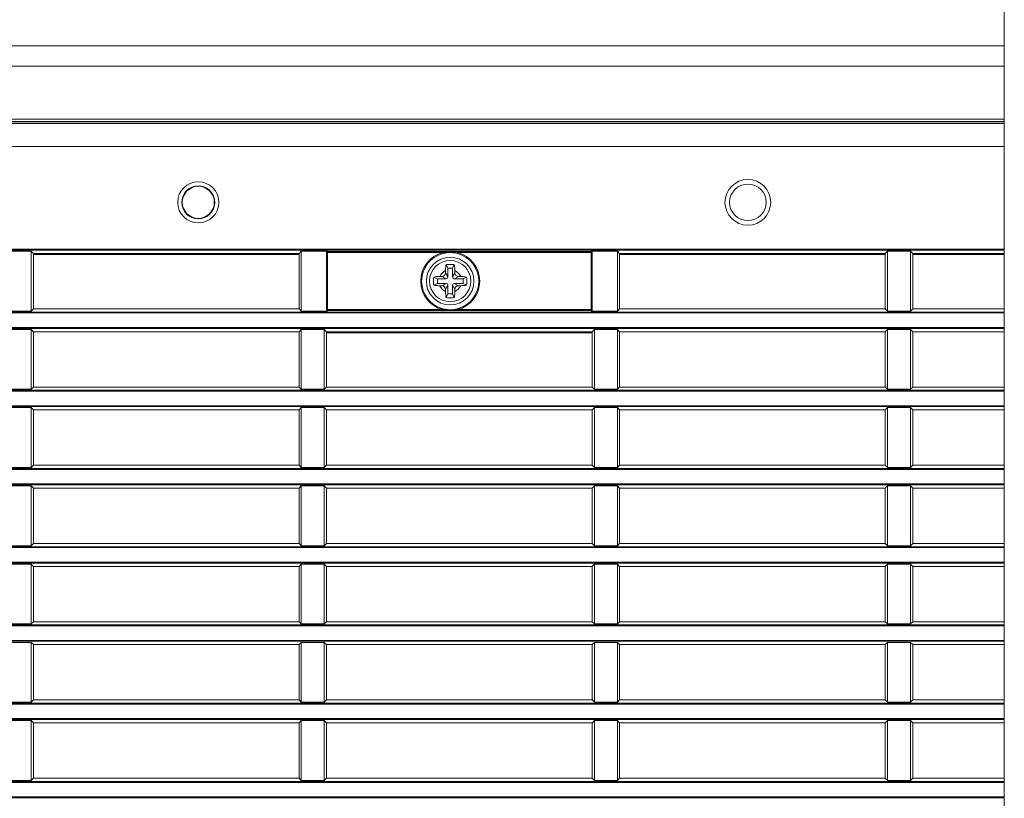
# Model space of a CAD drawing. Header units: millimetres. Extents: x 3925 to 5043, y -86 to 778.
# Tile 21 of 159: x 4110 to 4137, y 280 to 301. Entities that reach past the tile are written whole.
import ezdxf

# ---------------------------------------------------------------- set-up
doc = ezdxf.new("R2010")
doc.units = ezdxf.units.MM
doc.header["$LTSCALE"] = 46.255
for name, color, linetype in [('140-155102-0DXF_CONTINUOUS_LINE', 7, 'CONTINUOUS'), ('85-1A626G050DXF_CONTINUOUS_LINE', 7, 'CONTINUOUS'), ('H30-RIGHT-CODXF_CONTINUOUS_LINE', 7, 'CONTINUOUS'), ('H30K-TOP-COVDXF_CONTINUOUS_LINE', 7, 'CONTINUOUS')]:
    doc.layers.add(name, color=color, linetype=linetype)

msp = doc.modelspace()

# ---------------------------------------------------------------- linework, layer by layer
at = {"layer": '140-155102-0DXF_CONTINUOUS_LINE', "color": 7, "linetype": 'Continuous', "lineweight": 0}
msp.add_line((4137.2981, 310.3287), (4137.2981, 223.8288), dxfattribs=at)
at = {"layer": '85-1A626G050DXF_CONTINUOUS_LINE', "color": 7, "linetype": 'Continuous', "lineweight": 0}
for p, q in [((4122.0487, 294.3226), (4122.0487, 294.2612)), ((4122.1112, 294.3862), (4122.0614, 294.4858)), ((4122.1112, 294.3862), (4122.1112, 294.1487)), ((4122.2362, 294.3862), (4122.1112, 294.3862)), ((4122.2362, 294.3862), (4122.2861, 294.4858)), ((4122.2362, 294.1487), (4122.2362, 294.3862)), ((4122.2987, 294.3226), (4122.2987, 294.2612)), ((4121.8237, 294.0987), (4121.7241, 294.1485)), ((4121.8237, 294.0987), (4121.8237, 293.9737)), ((4122.0612, 294.0987), (4121.8237, 294.0987)), ((4121.8873, 294.1612), (4121.9487, 294.1612)), ((4122.0612, 294.0987), (4121.9487, 294.1612)), ((4122.1112, 294.1487), (4122.0487, 294.2612)), ((4122.2362, 294.1487), (4122.2987, 294.2612)), ((4122.2862, 294.0987), (4122.3987, 294.1612)), ((4122.5237, 294.0987), (4122.2862, 294.0987)), ((4122.4602, 294.1612), (4122.3987, 294.1612)), ((4122.5237, 294.0987), (4122.6234, 294.1485)), ((4122.5237, 293.9737), (4122.5237, 294.0987)), ((4121.8237, 293.9737), (4121.7241, 293.9239)), ((4121.8237, 293.9737), (4122.0612, 293.9737)), ((4121.8873, 293.9112), (4121.9487, 293.9112)), ((4122.0612, 293.9737), (4121.9487, 293.9112)), ((4122.1112, 293.9237), (4122.0487, 293.8112)), ((4122.0487, 293.7498), (4122.0487, 293.8112)), ((4122.1112, 293.9237), (4122.1112, 293.6862)), ((4122.2362, 293.6862), (4122.2362, 293.9237)), ((4122.2362, 293.9237), (4122.2987, 293.8112)), ((4122.2862, 293.9737), (4122.3987, 293.9112)), ((4122.2862, 293.9737), (4122.5237, 293.9737)), ((4122.2987, 293.7498), (4122.2987, 293.8112)), ((4122.4602, 293.9112), (4122.3987, 293.9112)), ((4122.5237, 293.9737), (4122.6234, 293.9239)), ((4122.1112, 293.6862), (4122.0614, 293.5866)), ((4122.1112, 293.6862), (4122.2362, 293.6862)), ((4122.2362, 293.6862), (4122.2861, 293.5866))]:
    msp.add_line(p, q, dxfattribs=at)
for points in [[(4122.0487, 294.3226), (4122.0491, 294.3528), (4122.0501, 294.3787), (4122.0514, 294.401), (4122.053, 294.4206), (4122.0547, 294.4383), (4122.0567, 294.4548), (4122.0589, 294.4706), (4122.0614, 294.4858)], [(4122.0614, 294.4858), (4122.0985, 294.4879), (4122.136, 294.4891), (4122.1737, 294.4895)], [(4122.1737, 294.4895), (4122.2115, 294.4891), (4122.249, 294.4879), (4122.2861, 294.4858)], [(4122.2861, 294.4858), (4122.2886, 294.4704), (4122.2908, 294.4545), (4122.2928, 294.4379), (4122.2946, 294.4201), (4122.2961, 294.4005), (4122.2974, 294.3782), (4122.2984, 294.3525), (4122.2987, 294.3226)], [(4121.7241, 293.9239), (4121.7223, 293.9558), (4121.7211, 293.9879), (4121.7205, 294.0201), (4121.7205, 294.0523), (4121.7211, 294.0845), (4121.7223, 294.1166), (4121.7241, 294.1485)], [(4121.7241, 294.1485), (4121.7606, 294.1539), (4121.8004, 294.1579), (4121.843, 294.1604), (4121.8873, 294.1612)], [(4122.4602, 294.1612), (4122.4957, 294.1607), (4122.5303, 294.1591), (4122.5634, 294.1565), (4122.5945, 294.1529), (4122.6234, 294.1485)], [(4122.6234, 294.1485), (4122.6252, 294.1166), (4122.6264, 294.0845), (4122.627, 294.0523), (4122.627, 294.0201), (4122.6264, 293.9879), (4122.6252, 293.9558), (4122.6234, 293.9239)], [(4121.8873, 293.9112), (4121.8518, 293.9117), (4121.8172, 293.9133), (4121.7841, 293.9159), (4121.753, 293.9194), (4121.7241, 293.9239)], [(4122.0614, 293.5866), (4122.0589, 293.602), (4122.0567, 293.6179), (4122.0547, 293.6345), (4122.0529, 293.6523), (4122.0514, 293.6719), (4122.0501, 293.6942), (4122.0491, 293.7199), (4122.0487, 293.7498)], [(4122.2987, 293.7498), (4122.2984, 293.7196), (4122.2974, 293.6937), (4122.2961, 293.6714), (4122.2945, 293.6518), (4122.2928, 293.6341), (4122.2908, 293.6176), (4122.2886, 293.6018), (4122.2861, 293.5866)], [(4122.6234, 293.9239), (4122.5869, 293.9185), (4122.5471, 293.9145), (4122.5045, 293.912), (4122.4602, 293.9112)], [(4122.1737, 293.5829), (4122.136, 293.5833), (4122.0985, 293.5845), (4122.0614, 293.5866)], [(4122.2861, 293.5866), (4122.249, 293.5845), (4122.2115, 293.5833), (4122.1737, 293.5829)]]:
    msp.add_lwpolyline(points, dxfattribs=at)
msp.add_circle((4122.1737, 294.0362), 0.5625, dxfattribs=at)
for centre, radius, start, end in [((4122.1737, 294.0362), 0.3125, 113.57818, 156.42182), ((4122.1737, 294.0362), 0.3125, 23.57818, 66.42182), ((4121.9487, 294.2612), 0.1, 270, 0), ((4122.0612, 294.1487), 0.05, 270, 0), ((4122.2862, 294.1487), 0.05, 180, 270), ((4122.3987, 294.2612), 0.1, 180, 270), ((4122.1737, 294.0362), 0.3125, 203.57818, 246.42182), ((4121.9487, 293.8112), 0.1, 0, 90), ((4122.0612, 293.9237), 0.05, 0, 90), ((4122.2862, 293.9237), 0.05, 90, 180), ((4122.1737, 294.0362), 0.3125, 293.57818, 336.42182), ((4122.3987, 293.8112), 0.1, 90, 180)]:
    msp.add_arc(centre, radius, start, end, dxfattribs=at)
at = {"layer": 'H30-RIGHT-CODXF_CONTINUOUS_LINE', "color": 7, "linetype": 'Continuous', "lineweight": 0}
for p, q in [((4096.2987, 298.3338), (4137.2981, 298.3338)), ((4096.2987, 297.7135), (4137.2981, 297.7135)), ((4096.2987, 294.9054), (4137.2981, 294.9054)), ((4096.2987, 294.8806), (4137.2981, 294.8806)), ((4110.1101, 294.8526), (4110.7374, 294.8526)), ((4110.7374, 293.2198), (4110.7374, 294.8526)), ((4110.7987, 294.7912), (4110.7374, 294.8526)), ((4118.1101, 294.8526), (4118.0487, 294.7912)), ((4118.1101, 294.8526), (4118.1101, 293.2198)), ((4118.1101, 294.8526), (4118.8237, 294.8526)), ((4118.7987, 293.245), (4118.7987, 294.8274)), ((4118.8237, 293.2325), (4118.8237, 294.8399)), ((4118.8237, 294.8399), (4126.0237, 294.8399)), ((4118.8237, 294.8151), (4121.9708, 294.8151)), ((4121.9708, 294.8151), (4121.9771, 294.791)), ((4122.3767, 294.8151), (4122.3704, 294.791)), ((4122.3767, 294.8151), (4126.0487, 294.8151)), ((4126.0237, 294.8526), (4126.7374, 294.8526)), ((4126.0237, 293.2325), (4126.0237, 294.8399)), ((4126.0355, 294.837), (4126.0237, 294.8399)), ((4126.0487, 294.8274), (4126.0487, 293.245)), ((4126.7374, 293.2198), (4126.7374, 294.8526)), ((4126.7987, 294.7912), (4126.7374, 294.8526)), ((4134.1101, 294.8526), (4134.0487, 294.7912)), ((4134.1101, 294.8526), (4134.1101, 293.2198)), ((4134.1101, 294.8526), (4134.7374, 294.8526)), ((4134.7374, 293.2198), (4134.7374, 294.8526)), ((4134.7987, 294.7912), (4134.7374, 294.8526)), ((4110.7987, 293.2812), (4110.7987, 294.7912)), ((4118.0487, 294.7912), (4110.7987, 294.7912)), ((4110.7987, 294.7612), (4118.0487, 294.7612)), ((4118.0487, 294.7912), (4118.0487, 293.2812)), ((4126.7987, 293.2812), (4126.7987, 294.7912)), ((4134.0487, 294.7912), (4126.7987, 294.7912)), ((4126.7987, 294.7612), (4134.0487, 294.7612)), ((4134.0487, 293.2812), (4134.0487, 294.7912)), ((4134.7987, 293.2812), (4134.7987, 294.7912)), ((4137.2981, 294.7912), (4134.7987, 294.7912)), ((4134.7987, 294.7612), (4137.2981, 294.7612)), ((4110.7374, 293.2198), (4110.1101, 293.2198)), ((4110.7374, 293.2198), (4110.7987, 293.2812)), ((4110.7987, 293.2812), (4118.0487, 293.2812)), ((4118.0487, 293.2812), (4118.1101, 293.2198)), ((4118.8237, 293.2198), (4118.1101, 293.2198)), ((4121.9708, 293.2573), (4118.7987, 293.2573)), ((4118.812, 293.2353), (4118.8237, 293.2325)), ((4126.0237, 293.2325), (4118.8237, 293.2325)), ((4121.9708, 293.2573), (4121.9771, 293.2814)), ((4122.3767, 293.2573), (4122.3704, 293.2814)), ((4126.0237, 293.2573), (4122.3767, 293.2573)), ((4126.7374, 293.2198), (4126.0237, 293.2198)), ((4126.7374, 293.2198), (4126.7987, 293.2812)), ((4126.7987, 293.2812), (4134.0487, 293.2812)), ((4134.0487, 293.2812), (4134.1101, 293.2198)), ((4134.7374, 293.2198), (4134.1101, 293.2198)), ((4134.7374, 293.2198), (4134.7987, 293.2812)), ((4134.7987, 293.2812), (4137.2981, 293.2812)), ((4137.2981, 293.1918), (4096.2987, 293.1918)), ((4137.2981, 293.167), (4096.2987, 293.167)), ((4096.2987, 292.7704), (4137.2981, 292.7704)), ((4096.2987, 292.7456), (4137.2981, 292.7456)), ((4110.1101, 292.7176), (4110.7374, 292.7176)), ((4110.7374, 291.0848), (4110.7374, 292.7176)), ((4110.7987, 292.6562), (4110.7374, 292.7176)), ((4118.1101, 292.7176), (4118.0487, 292.6562)), ((4118.1101, 292.7176), (4118.1101, 291.0848)), ((4118.1101, 292.7176), (4118.7374, 292.7176)), ((4118.7374, 291.0848), (4118.7374, 292.7176)), ((4118.7374, 292.7176), (4118.7987, 292.6562)), ((4126.1101, 292.7176), (4126.0487, 292.6562)), ((4126.1101, 292.7176), (4126.1101, 291.0848)), ((4126.1101, 292.7176), (4126.7374, 292.7176)), ((4126.7374, 291.0848), (4126.7374, 292.7176)), ((4126.7987, 292.6562), (4126.7374, 292.7176)), ((4134.1101, 292.7176), (4134.0487, 292.6562)), ((4134.1101, 292.7176), (4134.1101, 291.0848)), ((4134.1101, 292.7176), (4134.7374, 292.7176)), ((4134.7374, 291.0848), (4134.7374, 292.7176)), ((4134.7987, 292.6562), (4134.7374, 292.7176)), ((4110.7987, 291.1462), (4110.7987, 292.6562)), ((4110.7987, 292.6562), (4118.0487, 292.6562)), ((4118.0487, 291.1462), (4118.0487, 292.6562)), ((4118.7987, 291.1462), (4118.7987, 292.6562)), ((4118.7987, 292.6562), (4126.0487, 292.6562)), ((4118.7987, 292.6262), (4126.0487, 292.6262)), ((4126.0487, 291.1462), (4126.0487, 292.6562)), ((4126.7987, 291.1462), (4126.7987, 292.6562)), ((4126.7987, 292.6562), (4134.0487, 292.6562)), ((4134.0487, 291.1462), (4134.0487, 292.6562)), ((4134.7987, 291.1462), (4134.7987, 292.6562)), ((4134.7987, 292.6562), (4137.2981, 292.6562)), ((4137.2981, 291.0568), (4096.2987, 291.0568)), ((4110.7374, 291.0848), (4110.1101, 291.0848)), ((4110.7374, 291.0848), (4110.7987, 291.1462)), ((4118.0487, 291.1462), (4110.7987, 291.1462)), ((4118.0487, 291.1462), (4118.1101, 291.0848)), ((4118.7374, 291.0848), (4118.1101, 291.0848)), ((4118.7374, 291.0848), (4118.7987, 291.1462)), ((4126.0487, 291.1462), (4118.7987, 291.1462)), ((4126.0487, 291.1462), (4126.1101, 291.0848)), ((4126.7374, 291.0848), (4126.1101, 291.0848)), ((4126.7374, 291.0848), (4126.7987, 291.1462)), ((4134.0487, 291.1462), (4126.7987, 291.1462)), ((4134.0487, 291.1462), (4134.1101, 291.0848)), ((4134.7374, 291.0848), (4134.1101, 291.0848)), ((4134.7374, 291.0848), (4134.7987, 291.1462)), ((4137.2981, 291.1462), (4134.7987, 291.1462)), ((4137.2981, 291.032), (4096.2987, 291.032)), ((4096.2987, 290.6354), (4137.2981, 290.6354)), ((4096.2987, 290.6106), (4137.2981, 290.6106)), ((4110.1101, 290.5826), (4110.7374, 290.5826)), ((4110.7374, 288.9498), (4110.7374, 290.5826)), ((4110.7987, 290.5212), (4110.7374, 290.5826)), ((4110.7987, 289.0112), (4110.7987, 290.5212)), ((4118.0487, 290.5212), (4110.7987, 290.5212)), ((4118.1101, 290.5826), (4118.0487, 290.5212)), ((4118.0487, 289.0112), (4118.0487, 290.5212)), ((4118.1101, 290.5826), (4118.1101, 288.9498)), ((4118.1101, 290.5826), (4118.7374, 290.5826)), ((4118.7374, 288.9498), (4118.7374, 290.5826)), ((4118.7987, 290.5212), (4118.7374, 290.5826)), ((4118.7987, 290.5212), (4118.7987, 289.0112)), ((4126.0487, 290.5212), (4118.7987, 290.5212)), ((4126.1101, 290.5826), (4126.0487, 290.5212)), ((4126.0487, 289.0112), (4126.0487, 290.5212)), ((4126.1101, 290.5826), (4126.1101, 288.9498)), ((4126.1101, 290.5826), (4126.7374, 290.5826)), ((4126.7374, 288.9498), (4126.7374, 290.5826)), ((4126.7987, 290.5212), (4126.7374, 290.5826)), ((4126.7987, 289.0112), (4126.7987, 290.5212)), ((4134.0487, 290.5212), (4126.7987, 290.5212)), ((4134.1101, 290.5826), (4134.0487, 290.5212)), ((4134.0487, 289.0112), (4134.0487, 290.5212)), ((4134.1101, 290.5826), (4134.1101, 288.9498)), ((4134.1101, 290.5826), (4134.7374, 290.5826)), ((4134.7374, 288.9498), (4134.7374, 290.5826)), ((4134.7987, 290.5212), (4134.7374, 290.5826)), ((4134.7987, 289.0112), (4134.7987, 290.5212)), ((4137.2981, 290.5212), (4134.7987, 290.5212)), ((4137.2981, 288.9218), (4096.2987, 288.9218)), ((4110.7374, 288.9498), (4110.1101, 288.9498)), ((4110.7374, 288.9498), (4110.7987, 289.0112)), ((4118.0487, 289.0112), (4110.7987, 289.0112)), ((4118.0487, 289.0112), (4118.1101, 288.9498)), ((4118.7374, 288.9498), (4118.1101, 288.9498)), ((4118.7374, 288.9498), (4118.7987, 289.0112)), ((4126.0487, 289.0112), (4118.7987, 289.0112)), ((4126.0487, 289.0112), (4126.1101, 288.9498)), ((4126.7374, 288.9498), (4126.1101, 288.9498)), ((4126.7374, 288.9498), (4126.7987, 289.0112)), ((4134.0487, 289.0112), (4126.7987, 289.0112)), ((4134.0487, 289.0112), (4134.1101, 288.9498)), ((4134.7374, 288.9498), (4134.1101, 288.9498)), ((4134.7374, 288.9498), (4134.7987, 289.0112)), ((4137.2981, 289.0112), (4134.7987, 289.0112)), ((4137.2981, 288.897), (4096.2987, 288.897)), ((4096.2987, 288.5004), (4137.2981, 288.5004)), ((4096.2987, 288.4756), (4137.2981, 288.4756)), ((4110.1101, 288.4476), (4110.7374, 288.4476)), ((4110.7374, 286.8148), (4110.7374, 288.4476)), ((4110.7987, 288.3862), (4110.7374, 288.4476)), ((4110.7987, 286.8762), (4110.7987, 288.3862)), ((4118.0487, 288.3862), (4110.7987, 288.3862)), ((4118.1101, 288.4476), (4118.0487, 288.3862)), ((4118.0487, 286.8762), (4118.0487, 288.3862)), ((4118.1101, 288.4476), (4118.1101, 286.8148)), ((4118.1101, 288.4476), (4118.7374, 288.4476)), ((4118.7374, 286.8148), (4118.7374, 288.4476)), ((4118.7987, 288.3862), (4118.7374, 288.4476)), ((4118.7987, 288.3862), (4118.7987, 286.8762)), ((4126.0487, 288.3862), (4118.7987, 288.3862)), ((4126.1101, 288.4476), (4126.0487, 288.3862)), ((4126.0487, 286.8762), (4126.0487, 288.3862)), ((4126.1101, 288.4476), (4126.1101, 286.8148)), ((4126.1101, 288.4476), (4126.7374, 288.4476)), ((4126.7374, 286.8148), (4126.7374, 288.4476)), ((4126.7987, 288.3862), (4126.7374, 288.4476)), ((4126.7987, 286.8762), (4126.7987, 288.3862)), ((4134.0487, 288.3862), (4126.7987, 288.3862)), ((4134.1101, 288.4476), (4134.0487, 288.3862)), ((4134.0487, 286.8762), (4134.0487, 288.3862)), ((4134.1101, 288.4476), (4134.1101, 286.8148)), ((4134.1101, 288.4476), (4134.7374, 288.4476)), ((4134.7374, 286.8148), (4134.7374, 288.4476)), ((4134.7987, 288.3862), (4134.7374, 288.4476)), ((4134.7987, 286.8762), (4134.7987, 288.3862)), ((4137.2981, 288.3862), (4134.7987, 288.3862)), ((4137.2981, 286.7868), (4096.2987, 286.7868)), ((4137.2981, 286.762), (4096.2987, 286.762)), ((4110.7374, 286.8148), (4110.1101, 286.8148)), ((4110.7374, 286.8148), (4110.7987, 286.8762)), ((4118.0487, 286.8762), (4110.7987, 286.8762)), ((4118.0487, 286.8762), (4118.1101, 286.8148)), ((4118.7374, 286.8148), (4118.1101, 286.8148)), ((4118.7374, 286.8148), (4118.7987, 286.8762)), ((4126.0487, 286.8762), (4118.7987, 286.8762)), ((4126.0487, 286.8762), (4126.1101, 286.8148)), ((4126.7374, 286.8148), (4126.1101, 286.8148)), ((4126.7374, 286.8148), (4126.7987, 286.8762)), ((4134.0487, 286.8762), (4126.7987, 286.8762)), ((4134.0487, 286.8762), (4134.1101, 286.8148)), ((4134.7374, 286.8148), (4134.1101, 286.8148)), ((4134.7374, 286.8148), (4134.7987, 286.8762)), ((4137.2981, 286.8762), (4134.7987, 286.8762)), ((4096.2987, 286.3654), (4137.2981, 286.3654)), ((4096.2987, 286.3406), (4137.2981, 286.3406)), ((4110.1101, 286.3126), (4110.7374, 286.3126)), ((4110.7374, 284.6798), (4110.7374, 286.3126)), ((4110.7987, 286.2512), (4110.7374, 286.3126)), ((4110.7987, 284.7412), (4110.7987, 286.2512)), ((4118.0487, 286.2512), (4110.7987, 286.2512)), ((4118.1101, 286.3126), (4118.0487, 286.2512)), ((4118.0487, 284.7412), (4118.0487, 286.2512)), ((4118.1101, 286.3126), (4118.1101, 284.6798)), ((4118.1101, 286.3126), (4118.7374, 286.3126)), ((4118.7374, 284.6798), (4118.7374, 286.3126)), ((4118.7987, 286.2512), (4118.7374, 286.3126)), ((4118.7987, 286.2512), (4118.7987, 284.7412)), ((4126.0487, 286.2512), (4118.7987, 286.2512)), ((4126.1101, 286.3126), (4126.0487, 286.2512)), ((4126.0487, 284.7412), (4126.0487, 286.2512)), ((4126.1101, 286.3126), (4126.1101, 284.6798)), ((4126.1101, 286.3126), (4126.7374, 286.3126)), ((4126.7374, 284.6798), (4126.7374, 286.3126)), ((4126.7987, 286.2512), (4126.7374, 286.3126)), ((4126.7987, 284.7412), (4126.7987, 286.2512)), ((4134.0487, 286.2512), (4126.7987, 286.2512)), ((4134.1101, 286.3126), (4134.0487, 286.2512)), ((4134.0487, 284.7412), (4134.0487, 286.2512)), ((4134.1101, 286.3126), (4134.1101, 284.6798)), ((4134.1101, 286.3126), (4134.7374, 286.3126)), ((4134.7374, 284.6798), (4134.7374, 286.3126)), ((4134.7987, 286.2512), (4134.7374, 286.3126)), ((4134.7987, 284.7412), (4134.7987, 286.2512)), ((4137.2981, 286.2512), (4134.7987, 286.2512)), ((4137.2981, 284.6518), (4096.2987, 284.6518)), ((4137.2981, 284.627), (4096.2987, 284.627)), ((4110.7374, 284.6798), (4110.1101, 284.6798)), ((4110.7374, 284.6798), (4110.7987, 284.7412)), ((4118.0487, 284.7412), (4110.7987, 284.7412)), ((4118.0487, 284.7412), (4118.1101, 284.6798)), ((4118.7374, 284.6798), (4118.1101, 284.6798)), ((4118.7374, 284.6798), (4118.7987, 284.7412)), ((4126.0487, 284.7412), (4118.7987, 284.7412)), ((4126.0487, 284.7412), (4126.1101, 284.6798)), ((4126.7374, 284.6798), (4126.1101, 284.6798)), ((4126.7374, 284.6798), (4126.7987, 284.7412)), ((4134.0487, 284.7412), (4126.7987, 284.7412)), ((4134.0487, 284.7412), (4134.1101, 284.6798)), ((4134.7374, 284.6798), (4134.1101, 284.6798)), ((4134.7374, 284.6798), (4134.7987, 284.7412)), ((4137.2981, 284.7412), (4134.7987, 284.7412)), ((4096.2987, 284.2304), (4137.2981, 284.2304)), ((4096.2987, 284.2056), (4137.2981, 284.2056)), ((4110.1101, 284.1776), (4110.7374, 284.1776)), ((4110.7374, 282.5448), (4110.7374, 284.1776)), ((4110.7987, 284.1162), (4110.7374, 284.1776)), ((4110.7987, 282.6062), (4110.7987, 284.1162)), ((4118.0487, 284.1162), (4110.7987, 284.1162)), ((4118.1101, 284.1776), (4118.0487, 284.1162)), ((4118.0487, 282.6062), (4118.0487, 284.1162)), ((4118.1101, 284.1776), (4118.1101, 282.5448)), ((4118.1101, 284.1776), (4118.7374, 284.1776)), ((4118.7374, 282.5448), (4118.7374, 284.1776)), ((4118.7987, 284.1162), (4118.7374, 284.1776)), ((4118.7987, 284.1162), (4118.7987, 282.6062)), ((4126.0487, 284.1162), (4118.7987, 284.1162)), ((4126.1101, 284.1776), (4126.0487, 284.1162)), ((4126.0487, 282.6062), (4126.0487, 284.1162)), ((4126.1101, 284.1776), (4126.1101, 282.5448)), ((4126.1101, 284.1776), (4126.7374, 284.1776)), ((4126.7374, 282.5448), (4126.7374, 284.1776)), ((4126.7987, 284.1162), (4126.7374, 284.1776)), ((4126.7987, 282.6062), (4126.7987, 284.1162)), ((4134.0487, 284.1162), (4126.7987, 284.1162)), ((4134.1101, 284.1776), (4134.0487, 284.1162)), ((4134.0487, 282.6062), (4134.0487, 284.1162)), ((4134.1101, 284.1776), (4134.1101, 282.5448)), ((4134.1101, 284.1776), (4134.7374, 284.1776)), ((4134.7374, 282.5448), (4134.7374, 284.1776)), ((4134.7987, 284.1162), (4134.7374, 284.1776)), ((4134.7987, 282.6062), (4134.7987, 284.1162)), ((4137.2981, 284.1162), (4134.7987, 284.1162)), ((4137.2981, 282.5168), (4096.2987, 282.5168)), ((4137.2981, 282.492), (4096.2987, 282.492)), ((4110.7374, 282.5448), (4110.1101, 282.5448)), ((4110.7374, 282.5448), (4110.7987, 282.6062)), ((4118.0487, 282.6062), (4110.7987, 282.6062)), ((4118.0487, 282.6062), (4118.1101, 282.5448)), ((4118.7374, 282.5448), (4118.1101, 282.5448)), ((4118.7374, 282.5448), (4118.7987, 282.6062)), ((4126.0487, 282.6062), (4118.7987, 282.6062)), ((4126.0487, 282.6062), (4126.1101, 282.5448)), ((4126.7374, 282.5448), (4126.1101, 282.5448)), ((4126.7374, 282.5448), (4126.7987, 282.6062)), ((4134.0487, 282.6062), (4126.7987, 282.6062)), ((4134.0487, 282.6062), (4134.1101, 282.5448)), ((4134.7374, 282.5448), (4134.1101, 282.5448)), ((4134.7374, 282.5448), (4134.7987, 282.6062)), ((4137.2981, 282.6062), (4134.7987, 282.6062)), ((4096.2987, 282.0954), (4137.2981, 282.0954)), ((4096.2987, 282.0706), (4137.2981, 282.0706)), ((4110.1101, 282.0426), (4110.7374, 282.0426)), ((4110.7374, 280.4098), (4110.7374, 282.0426)), ((4110.7987, 281.9812), (4110.7374, 282.0426)), ((4110.7987, 280.4712), (4110.7987, 281.9812)), ((4118.0487, 281.9812), (4110.7987, 281.9812)), ((4118.1101, 282.0426), (4118.0487, 281.9812)), ((4118.0487, 280.4712), (4118.0487, 281.9812)), ((4118.1101, 282.0426), (4118.1101, 280.4098)), ((4118.1101, 282.0426), (4118.7374, 282.0426)), ((4118.7374, 280.4098), (4118.7374, 282.0426)), ((4118.7987, 281.9812), (4118.7374, 282.0426)), ((4118.7987, 281.9812), (4118.7987, 280.4712)), ((4126.0487, 281.9812), (4118.7987, 281.9812)), ((4126.1101, 282.0426), (4126.0487, 281.9812)), ((4126.0487, 280.4712), (4126.0487, 281.9812)), ((4126.1101, 282.0426), (4126.1101, 280.4098)), ((4126.1101, 282.0426), (4126.7374, 282.0426)), ((4126.7374, 280.4098), (4126.7374, 282.0426)), ((4126.7987, 281.9812), (4126.7374, 282.0426)), ((4126.7987, 280.4712), (4126.7987, 281.9812)), ((4134.0487, 281.9812), (4126.7987, 281.9812)), ((4134.1101, 282.0426), (4134.0487, 281.9812)), ((4134.0487, 280.4712), (4134.0487, 281.9812)), ((4134.1101, 282.0426), (4134.1101, 280.4098)), ((4134.1101, 282.0426), (4134.7374, 282.0426)), ((4134.7374, 280.4098), (4134.7374, 282.0426)), ((4134.7987, 281.9812), (4134.7374, 282.0426)), ((4134.7987, 280.4712), (4134.7987, 281.9812)), ((4137.2981, 281.9812), (4134.7987, 281.9812)), ((4137.2981, 280.3818), (4096.2987, 280.3818)), ((4137.2981, 280.357), (4096.2987, 280.357)), ((4110.7374, 280.4098), (4110.1101, 280.4098)), ((4110.7374, 280.4098), (4110.7987, 280.4712)), ((4118.0487, 280.4712), (4110.7987, 280.4712)), ((4118.0487, 280.4712), (4118.1101, 280.4098)), ((4118.7374, 280.4098), (4118.1101, 280.4098)), ((4118.7374, 280.4098), (4118.7987, 280.4712)), ((4126.0487, 280.4712), (4118.7987, 280.4712)), ((4126.0487, 280.4712), (4126.1101, 280.4098)), ((4126.7374, 280.4098), (4126.1101, 280.4098)), ((4126.7374, 280.4098), (4126.7987, 280.4712)), ((4134.0487, 280.4712), (4126.7987, 280.4712)), ((4134.0487, 280.4712), (4134.1101, 280.4098)), ((4134.7374, 280.4098), (4134.1101, 280.4098)), ((4134.7374, 280.4098), (4134.7987, 280.4712)), ((4137.2981, 280.4712), (4134.7987, 280.4712)), ((4096.2987, 279.9604), (4137.2981, 279.9604)), ((4096.2987, 279.9356), (4137.2981, 279.9356))]:
    msp.add_line(p, q, dxfattribs=at)
for points in [[(4121.9708, 294.8151), (4122.0281, 294.8215), (4122.085, 294.8259), (4122.1425, 294.8281), (4122.2, 294.8282), (4122.2584, 294.8261), (4122.3175, 294.8217), (4122.3767, 294.8151)], [(4121.9771, 294.791), (4122.0326, 294.8035), (4122.0878, 294.8118), (4122.1434, 294.8162), (4122.1992, 294.8164), (4122.2558, 294.8123), (4122.3131, 294.8038), (4122.3704, 294.791)], [(4122.3767, 293.2573), (4122.3194, 293.2508), (4122.2625, 293.2465), (4122.205, 293.2443), (4122.1475, 293.2442), (4122.0891, 293.2463), (4122.03, 293.2507), (4121.9708, 293.2573)], [(4122.3704, 293.2814), (4122.3149, 293.2689), (4122.2597, 293.2605), (4122.2041, 293.2562), (4122.1483, 293.256), (4122.0917, 293.2601), (4122.0344, 293.2686), (4121.9771, 293.2814)]]:
    msp.add_lwpolyline(points, dxfattribs=at)
for centre, radius in [((4115.2987, 296.1862), 0.5625), ((4130.2987, 296.1862), 0.625), ((4115.2987, 296.1862), 0.4508), ((4115.2987, 296.1862), 0.4375), ((4130.2987, 296.1862), 0.5), ((4122.1737, 294.0362), 0.65)]:
    msp.add_circle(centre, radius, dxfattribs=at)
for radius, start, end in [(0.8049, 104.60481, 255.39519), (0.8049, 284.60481, 75.39519), (0.78, 104.60481, 255.39519), (0.78, 284.60481, 75.39519)]:
    msp.add_arc((4122.1737, 294.0362), radius, start, end, dxfattribs=at)
for centre, start_param, end_param in [((4118.8237, 294.8274), 0, 1.5707963), ((4126.0237, 294.8274), -1.5707963, 0), ((4118.8237, 293.245), -4.712389, -3.1415927), ((4126.0237, 293.245), -3.1415927, -1.5707963)]:
    msp.add_ellipse(centre, major_axis=(0, 0.0252), ratio=0.9925462, start_param=start_param, end_param=end_param, dxfattribs=at)
at = {"layer": 'H30K-TOP-COVDXF_CONTINUOUS_LINE', "color": 7, "linetype": 'Continuous', "lineweight": 0}
for p, q in [((4084.5973, 300.4537), (4137.2981, 300.4537)), ((4083.9769, 299.9049), (4137.2981, 299.9049)), ((4083.7987, 298.4537), (4137.2981, 298.4537)), ((4085.0035, 298.3933), (4137.2981, 298.3933)), ((4085.0569, 298.3437), (4137.2981, 298.3437)), ((4111.3987, 294.7612), (4111.3987, 294.7912)), ((4111.6987, 294.7912), (4111.6987, 294.7612)), ((4112.5775, 294.7612), (4112.5925, 294.7912)), ((4112.778, 294.7912), (4112.7823, 294.7612)), ((4115.063, 294.7612), (4115.0673, 294.7912)), ((4116.5487, 294.7612), (4116.5487, 294.7912)), ((4116.8487, 294.7912), (4116.8487, 294.7612)), ((4128.005, 294.7912), (4128.02, 294.7612)), ((4128.8987, 294.7612), (4128.8987, 294.7912)), ((4129.1987, 294.7912), (4129.1987, 294.7612)), ((4130.0775, 294.7612), (4130.0925, 294.7912)), ((4135.233, 294.7912), (4135.233, 294.7612)), ((4121.5987, 292.6262), (4121.5987, 292.6562)), ((4121.8987, 292.6562), (4121.8987, 292.6262))]:
    msp.add_line(p, q, dxfattribs=at)

doc.saveas('drawing.dxf')
